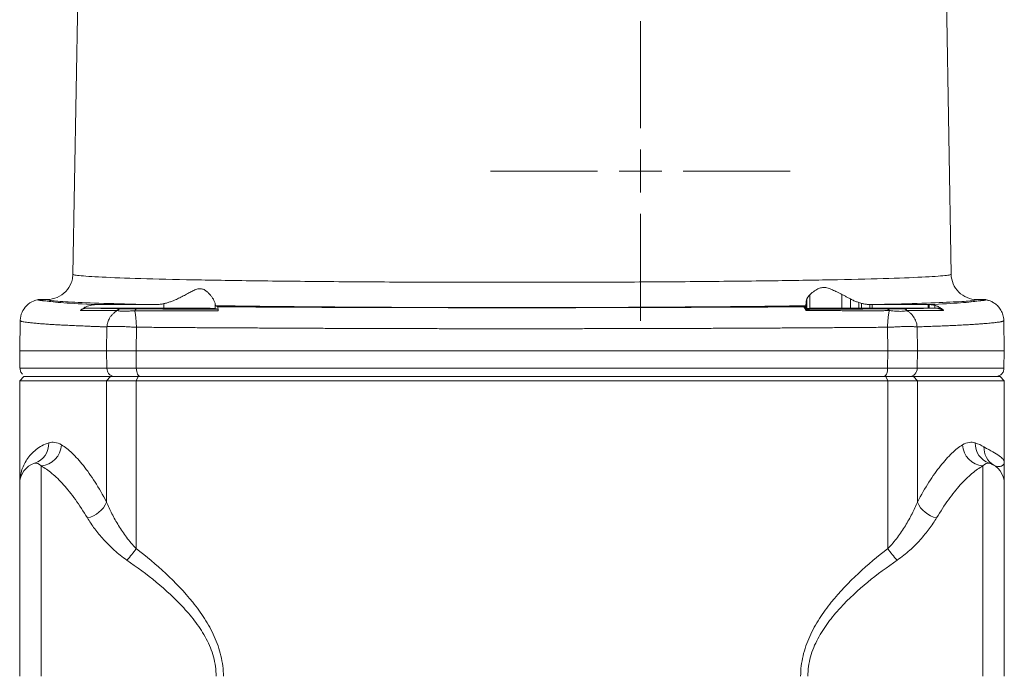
# Model space of a CAD drawing. Header units: millimetres. Extents: x 99 to 905, y -37 to 828.
# Tile 5 of 29: x 208 to 323, y 131 to 207. Entities that reach past the tile are written whole.
import ezdxf

# ---------------------------------------------------------------- set-up
doc = ezdxf.new("R2010")
doc.units = ezdxf.units.MM

# ---------------------------------------------------------------- blocks, each defined once
blk = doc.blocks.new('SW_CENTERMARKSYMBOL_31')
at = {"color": 0, "linetype": 'Continuous', "lineweight": 0}
for p, q in [((0, 5), (0, 17.5)), ((0, 0), (0, 2.5)), ((-5, 0), (-17.5, 0)), ((0, 0), (-2.5, 0)), ((0, 0), (0, -2.5)), ((0, 0), (2.5, 0)), ((5, 0), (17.5, 0)), ((0, -5), (0, -17.5))]:
    blk.add_line(p, q, dxfattribs=at)

msp = doc.modelspace()

# ---------------------------------------------------------------- linework, layer by layer
at = {"color": 7, "linetype": 'Continuous', "lineweight": 15}
for p, q in [((316.32, 177.51), (315, 253.38)), ((214.6, 226.88), (213.74, 177.51)), ((299.8, 175.11), (299.8, 173.53)), ((303.57, 175.14), (303.57, 173.56)), ((210.74, 174.56), (209.7, 174.56)), ((216.43, 173.96), (223.27, 173.96)), ((224.37, 174.08), (224.37, 173.56)), ((230.37, 173.51), (230.37, 174.03)), ((230.41, 173.83), (230.66, 173.71)), ((299.07, 173.71), (299.08, 173.71)), ((299.08, 173.71), (299.27, 173.83)), ((299.27, 173.83), (299.27, 173.49)), ((299.31, 173.84), (299.31, 173.5)), ((299.37, 173.51), (299.37, 174.18)), ((299.38, 174.25), (299.38, 173.51)), ((299.45, 174.57), (299.45, 173.52)), ((304.56, 174.62), (304.56, 173.56)), ((305.54, 174.2), (305.54, 173.56)), ((305.86, 174.11), (305.86, 173.56)), ((306.84, 173.97), (306.84, 173.56)), ((307.11, 173.97), (307.11, 173.56)), ((307.11, 173.97), (313.62, 173.97)), ((313.62, 173.97), (313.62, 173.56)), ((313.62, 173.97), (313.77, 173.97)), ((313.77, 173.96), (313.77, 173.56)), ((314.43, 173.87), (314.43, 173.56)), ((320.36, 174.56), (319.32, 174.56)), ((215.35, 173.56), (224.37, 173.56)), ((230.37, 173.51), (230.69, 173.43)), ((299.31, 173.5), (299.27, 173.49)), ((299.31, 173.4), (299.29, 173.43)), ((299.36, 173.27), (299.42, 173.41)), ((305.86, 173.56), (305.54, 173.56)), ((307.11, 173.56), (306.84, 173.56)), ((313.62, 173.56), (307.11, 173.56)), ((313.77, 173.56), (313.62, 173.56)), ((315.11, 173.56), (315.13, 173.55)), ((207.59, 172.12), (207.53, 168.56)), ((207.59, 172.11), (207.59, 172.13)), ((217.68, 168.56), (217.72, 171.36)), ((312.34, 171.36), (312.38, 168.56)), ((322.53, 168.56), (322.47, 172.13)), ((221.13, 168.56), (221.16, 171.33)), ((308.89, 171.32), (308.93, 168.56)), ((207.53, 168.56), (207.56, 166.53)), ((207.53, 168.56), (217.68, 168.56)), ((217.71, 166.54), (217.68, 168.56)), ((221.15, 166.54), (221.13, 168.56)), ((221.13, 168.56), (308.93, 168.56)), ((308.93, 168.56), (308.9, 166.54)), ((312.38, 168.56), (312.35, 166.54)), ((312.38, 168.56), (322.53, 168.56)), ((322.49, 166.53), (322.53, 168.56)), ((208.03, 165.56), (207.53, 165.06)), ((207.53, 165.06), (207.53, 153.06)), ((217.68, 165.06), (207.53, 165.06)), ((208.03, 165.56), (218.13, 165.56)), ((218.13, 165.56), (217.68, 165.06)), ((221.13, 165.06), (217.68, 165.06)), ((217.68, 165.06), (217.68, 150.91)), ((218.13, 165.56), (221.35, 165.56)), ((221.35, 165.56), (221.13, 165.06)), ((221.13, 165.06), (221.13, 145.49)), ((308.93, 165.06), (221.13, 165.06)), ((221.35, 165.56), (308.71, 165.56)), ((308.93, 165.06), (308.71, 165.56)), ((308.71, 165.56), (311.93, 165.56)), ((308.93, 165.06), (308.93, 145.49)), ((312.38, 165.06), (308.93, 165.06)), ((312.38, 165.06), (311.93, 165.56)), ((311.93, 165.56), (322.03, 165.56)), ((312.38, 165.06), (312.38, 150.91)), ((322.53, 165.06), (312.38, 165.06)), ((322.53, 165.06), (322.03, 165.56)), ((322.53, 155.56), (322.53, 165.06)), ((321.31, 155.21), (321, 155.34)), ((210.03, 155.12), (210.03, 130.56)), ((320.03, 130.56), (320.03, 155.12)), ((207.53, 130.56), (207.53, 153.06)), ((322.53, 153.06), (322.53, 130.56))]:
    msp.add_line(p, q, dxfattribs=at)
for centre, radius, start, end in [((208.51, 157.74), 2.42, 288.3359, 2.0128), ((209.82, 157.71), 2.59, 274.7064, 357.1469), ((320.24, 157.71), 2.59, 182.8531, 265.2936), ((321.55, 157.74), 2.42, 177.9872, 251.6641), ((322.56, 157.27), 2.41, 177.9346, 238.8067), ((210.03, 153.06), 2.5, 107.6397, 180), ((320.03, 153.06), 2.5, 360, 72.3603), ((214.75, 152.18), 3.2, 282.4275, 336.5164), ((315.31, 152.18), 3.2, 203.4836, 257.5725), ((215.5, 148.92), 6.59, 313.432, 328.6487), ((314.56, 148.92), 6.59, 211.3513, 226.568)]:
    msp.add_arc(centre, radius, start, end, dxfattribs=at)
for points, knots in [([(213.73, 177.51), (213.73, 177.38), (213.71, 177.04), (213.52, 176.32), (212.97, 175.44), (211.95, 174.73), (211.14, 174.56), (210.74, 174.56)], [0, 0, 0, 0, 0.0820926, 0.2075427, 0.4571995, 0.7068833, 0.9565566, 0.9565566, 0.9565566, 0.9565566]), ([(316.32, 177.51), (316.32, 177.51), (316.32, 177.5), (316.3, 177.48), (316.25, 177.46), (316.04, 177.4), (315.18, 177.3), (312.73, 177.15), (307.96, 176.98), (301.54, 176.84), (293.72, 176.72), (284.79, 176.63), (275.1, 176.58), (265.03, 176.56), (254.95, 176.58), (245.27, 176.63), (236.34, 176.72), (228.52, 176.84), (222.1, 176.98), (217.33, 177.15), (214.88, 177.3), (214.02, 177.4), (213.81, 177.46), (213.75, 177.48), (213.74, 177.5), (213.73, 177.51), (213.73, 177.51)], [0, 0, 0, 0, 0.003913, 0.007826, 0.015653, 0.031304, 0.062598, 0.125086, 0.187573, 0.250059, 0.312545, 0.37503, 0.437516, 0.5, 0.562485, 0.62497, 0.687455, 0.749941, 0.812427, 0.874914, 0.937402, 0.968696, 0.984347, 0.992174, 0.996087, 1, 1, 1, 1]), ([(316.32, 177.51), (316.33, 177.12), (316.49, 176.35), (317.16, 175.37), (318.15, 174.72), (318.93, 174.56), (319.32, 174.56)], [0, 0, 0, 0, 0.249995, 0.5, 0.750005, 1, 1, 1, 1]), ([(299.8, 175.11), (299.85, 175.15), (299.94, 175.24), (300.09, 175.36), (300.23, 175.47), (300.37, 175.57), (300.54, 175.68), (300.73, 175.79), (301.02, 175.91), (301.42, 176), (301.85, 175.92), (302.2, 175.8), (302.54, 175.65), (302.99, 175.43), (303.37, 175.24), (303.57, 175.14)], [0, 0, 0, 0, 0.055786, 0.108585, 0.158445, 0.205416, 0.249557, 0.315659, 0.375758, 0.500068, 0.624315, 0.684183, 0.750479, 0.867117, 1, 1, 1, 1]), ([(224.37, 174.08), (224.43, 174.09), (224.56, 174.12), (224.76, 174.18), (224.95, 174.24), (225.15, 174.3), (225.35, 174.38), (225.67, 174.5), (226.1, 174.7), (226.64, 174.98), (227.14, 175.25), (227.63, 175.52), (228.09, 175.74), (228.56, 175.85), (228.98, 175.78), (229.32, 175.56), (229.62, 175.3), (229.86, 175.01), (230.07, 174.72), (230.21, 174.48), (230.29, 174.29), (230.35, 174.14), (230.36, 174.07), (230.37, 174.03)], [0, 0, 0, 0, 0.0199, 0.040164, 0.060803, 0.081827, 0.103246, 0.125067, 0.187441, 0.250775, 0.316434, 0.375346, 0.438309, 0.50044, 0.562665, 0.624886, 0.683457, 0.749454, 0.812544, 0.875113, 0.918083, 0.959688, 1, 1, 1, 1]), ([(299.45, 174.57), (299.46, 174.6), (299.48, 174.65), (299.51, 174.73), (299.56, 174.81), (299.61, 174.89), (299.67, 174.97), (299.73, 175.04), (299.78, 175.09), (299.8, 175.11)], [0, 0, 0, 0, 0.142216, 0.284173, 0.426157, 0.568453, 0.711341, 0.8551, 1, 1, 1, 1]), ([(303.57, 175.14), (303.62, 175.12), (303.73, 175.06), (303.89, 174.98), (304.06, 174.89), (304.22, 174.8), (304.39, 174.71), (304.51, 174.65), (304.56, 174.62)], [0, 0, 0, 0, 0.169564, 0.337407, 0.503944, 0.669599, 0.834806, 1, 1, 1, 1]), ([(207.59, 172.13), (207.6, 172.45), (207.74, 173.09), (208.3, 173.9), (209.01, 174.36), (209.51, 174.5), (209.7, 174.53)], [0.1025444, 0.1025444, 0.1025444, 0.1025444, 0.3525399, 0.6025452, 0.8525497, 1, 1, 1, 1]), ([(209.7, 174.56), (209.7, 174.56), (209.7, 174.55), (209.72, 174.54), (209.74, 174.52), (209.78, 174.51), (209.83, 174.5), (209.88, 174.48), (209.95, 174.47), (210.03, 174.46), (210.12, 174.44), (210.22, 174.43), (210.33, 174.42), (210.45, 174.4), (210.54, 174.4), (210.58, 174.39)], [0, 0, 0, 0, 0.077084, 0.154088, 0.231026, 0.307912, 0.384762, 0.46159, 0.53841, 0.615238, 0.692088, 0.768974, 0.845912, 0.922916, 1, 1, 1, 1]), ([(210.58, 174.39), (210.54, 174.4), (210.45, 174.4), (210.33, 174.42), (210.22, 174.43), (210.12, 174.44), (210.03, 174.46), (209.95, 174.47), (209.88, 174.48), (209.83, 174.5), (209.78, 174.51), (209.74, 174.52), (209.72, 174.54), (209.7, 174.55), (209.7, 174.56), (209.7, 174.56)], [0, 0, 0, 0, 0.077084, 0.154088, 0.231026, 0.307912, 0.384762, 0.46159, 0.53841, 0.615238, 0.692088, 0.768974, 0.845912, 0.922916, 1, 1, 1, 1]), ([(210.58, 174.39), (210.54, 174.39), (210.46, 174.4), (210.35, 174.41), (210.24, 174.42), (210.15, 174.43), (210.06, 174.44), (209.98, 174.45), (209.9, 174.46), (209.82, 174.48), (209.75, 174.49), (209.7, 174.51), (209.7, 174.53), (209.7, 174.53)], [0, 0, 0, 0, 0.07131, 0.142649, 0.214011, 0.285397, 0.356836, 0.428361, 0.500003, 0.625703, 0.750127, 0.877701, 1, 1, 1, 1]), ([(216.43, 173.96), (214.92, 174.03), (213.67, 174.1), (212.21, 174.21), (211.78, 174.24), (211.08, 174.32), (210.8, 174.35), (210.58, 174.39)], [0, 0, 0, 0, 0.5, 0.5, 0.75, 0.75, 1, 1, 1, 1]), ([(210.74, 174.56), (210.74, 174.56), (210.74, 174.56), (210.74, 174.55), (210.74, 174.55), (210.76, 174.54), (210.77, 174.53), (210.82, 174.51), (210.87, 174.5), (211.07, 174.45), (211.28, 174.43), (212.08, 174.35), (212.89, 174.29), (215.03, 174.19), (216.35, 174.14), (219.47, 174.05), (221.26, 174), (223.27, 173.96)], [0, 0, 0, 0, 0.015625, 0.015625, 0.03125, 0.03125, 0.0625, 0.0625, 0.125, 0.125, 0.25, 0.25, 0.5, 0.5, 0.75, 0.75, 1, 1, 1, 1]), ([(214.62, 173.29), (214.66, 173.32), (214.74, 173.39), (214.87, 173.48), (215.01, 173.57), (215.15, 173.65), (215.31, 173.72), (215.5, 173.8), (215.75, 173.88), (216.08, 173.95), (216.31, 173.95), (216.43, 173.96)], [0, 0, 0, 0, 0.077827, 0.157871, 0.24014, 0.324628, 0.411318, 0.500185, 0.646737, 0.813222, 1, 1, 1, 1]), ([(224.37, 174.08), (224.3, 174.06), (224.15, 174.03), (223.93, 174), (223.71, 173.98), (223.49, 173.96), (223.34, 173.96), (223.27, 173.96)], [0, 0, 0, 0, 0.200902, 0.400971, 0.600587, 0.800135, 1, 1, 1, 1]), ([(230.41, 173.83), (230.41, 173.84), (230.4, 173.84), (230.4, 173.86), (230.39, 173.89), (230.38, 173.92), (230.37, 173.97), (230.37, 174.01), (230.37, 174.03)], [0, 0, 0, 0, 0.167591, 0.334416, 0.50077, 0.666953, 0.833263, 1, 1, 1, 1]), ([(230.41, 173.83), (232.81, 173.8), (235.37, 173.77), (240.77, 173.71), (243.6, 173.69), (249.44, 173.65), (252.45, 173.64), (258.57, 173.62), (261.68, 173.62), (267.9, 173.62), (271.01, 173.62), (277.13, 173.64), (280.15, 173.65), (286.02, 173.69), (288.86, 173.71), (294.28, 173.76), (296.86, 173.79), (299.27, 173.83)], [0, 0, 0, 0, 0.125, 0.125, 0.25, 0.25, 0.375, 0.375, 0.5, 0.5, 0.625, 0.625, 0.75, 0.75, 0.875, 0.875, 1, 1, 1, 1]), ([(230.66, 173.71), (230.66, 173.71), (230.66, 173.7), (230.67, 173.67), (230.68, 173.64), (230.68, 173.58), (230.69, 173.49), (230.7, 173.38), (230.71, 173.28), (230.71, 173.24)], [0, 0, 0, 0, 0.141173, 0.271319, 0.390906, 0.500032, 0.677488, 0.844191, 1, 1, 1, 1]), ([(230.66, 173.71), (230.97, 173.71), (231.59, 173.71), (232.53, 173.7), (233.47, 173.69), (234.42, 173.69), (235.36, 173.68), (236.31, 173.68), (237.27, 173.67), (238.23, 173.67), (239.19, 173.66), (240.15, 173.66), (241.12, 173.66), (242.09, 173.65), (243.79, 173.64), (246.23, 173.63), (248.89, 173.63), (251.02, 173.62), (252.63, 173.62), (254.24, 173.61), (255.31, 173.61), (255.85, 173.61)], [0, 0, 0, 0, 0.038471, 0.076925, 0.115367, 0.153801, 0.192231, 0.230661, 0.269095, 0.307537, 0.34599, 0.38446, 0.42295, 0.461464, 0.500006, 0.624962, 0.750039, 0.812522, 0.874999, 0.937485, 1, 1, 1, 1]), ([(274.2, 173.61), (274.51, 173.61), (275.11, 173.61), (276.02, 173.61), (276.93, 173.62), (277.83, 173.62), (278.74, 173.62), (279.64, 173.62), (281.01, 173.63), (282.83, 173.63), (284.92, 173.64), (287.29, 173.65), (289.93, 173.66), (292.5, 173.67), (294.54, 173.68), (296.06, 173.69), (297.57, 173.7), (298.57, 173.71), (299.07, 173.71)], [0, 0, 0, 0, 0.035684, 0.07136, 0.107032, 0.142702, 0.178373, 0.21405, 0.249734, 0.340504, 0.431259, 0.500003, 0.62494, 0.749972, 0.812434, 0.874915, 0.937431, 1, 1, 1, 1]), ([(299.14, 173.65), (299.13, 173.66), (299.12, 173.68), (299.1, 173.69), (299.09, 173.7), (299.09, 173.7), (299.08, 173.7), (299.07, 173.71), (299.07, 173.71), (299.07, 173.71), (299.07, 173.71)], [0, 0, 0, 0, 0.265668, 0.499821, 0.599484, 0.69939, 0.775062, 0.850165, 0.924768, 1, 1, 1, 1]), ([(299.29, 173.43), (299.28, 173.44), (299.26, 173.48), (299.23, 173.54), (299.2, 173.58), (299.17, 173.62), (299.15, 173.64), (299.14, 173.65)], [0, 0, 0, 0, 0.198362, 0.397553, 0.597569, 0.798381, 1, 1, 1, 1]), ([(299.31, 173.84), (299.32, 173.84), (299.33, 173.85), (299.34, 173.88), (299.36, 173.91), (299.36, 173.95), (299.37, 174), (299.37, 174.03), (299.37, 174.05)], [0, 0, 0, 0, 0.175463, 0.347299, 0.515587, 0.680409, 0.84185, 1, 1, 1, 1]), ([(299.37, 174.05), (299.37, 174.07), (299.37, 174.11), (299.37, 174.17), (299.38, 174.22), (299.38, 174.25)], [0, 0, 0, 0, 0.3244036, 0.6577247, 1, 1, 1, 1]), ([(299.38, 174.25), (299.38, 174.27), (299.39, 174.32), (299.41, 174.39), (299.43, 174.48), (299.45, 174.54), (299.45, 174.57)], [0, 0, 0, 0, 0.2369635, 0.4826179, 0.7369637, 1, 1, 1, 1]), ([(304.56, 174.62), (304.63, 174.58), (304.76, 174.52), (304.96, 174.42), (305.16, 174.34), (305.35, 174.27), (305.48, 174.23), (305.54, 174.2)], [0, 0, 0, 0, 0.214433, 0.421651, 0.62165, 0.814431, 1, 1, 1, 1]), ([(305.86, 174.11), (305.92, 174.1), (306.04, 174.07), (306.23, 174.03), (306.43, 174), (306.63, 173.98), (306.77, 173.97), (306.84, 173.97)], [0, 0, 0, 0, 0.191201, 0.38669, 0.586581, 0.790982, 1, 1, 1, 1]), ([(307.11, 173.97), (309.07, 174.01), (310.82, 174.05), (313.86, 174.15), (315.15, 174.2), (317.22, 174.3), (318.01, 174.35), (318.79, 174.43), (318.99, 174.46), (319.19, 174.5), (319.24, 174.51), (319.29, 174.53), (319.3, 174.54), (319.31, 174.55), (319.31, 174.55), (319.32, 174.56), (319.32, 174.56), (319.32, 174.56)], [0, 0, 0, 0, 0.25, 0.25, 0.5, 0.5, 0.75, 0.75, 0.875, 0.875, 0.9375, 0.9375, 0.96875, 0.96875, 0.984375, 0.984375, 1, 1, 1, 1]), ([(319.47, 174.39), (319.05, 174.32), (318.36, 174.24), (316.46, 174.1), (315.24, 174.03), (313.77, 173.96)], [0, 0, 0, 0, 0.5, 0.5, 1, 1, 1, 1]), ([(313.77, 173.96), (313.79, 173.96), (313.82, 173.96), (313.88, 173.96), (313.96, 173.96), (314.04, 173.95), (314.14, 173.94), (314.27, 173.92), (314.38, 173.89), (314.43, 173.88)], [0, 0, 0, 0, 0.0648832, 0.1425278, 0.2860147, 0.3930381, 0.4998883, 0.7387536, 1, 1, 1, 1]), ([(314.43, 173.88), (314.48, 173.86), (314.58, 173.83), (314.72, 173.77), (314.85, 173.71), (314.98, 173.64), (315.06, 173.59), (315.11, 173.56)], [0, 0, 0, 0, 0.205126, 0.407772, 0.607845, 0.805275, 1, 1, 1, 1]), ([(320.36, 174.56), (320.36, 174.56), (320.36, 174.55), (320.34, 174.54), (320.31, 174.52), (320.28, 174.51), (320.23, 174.5), (320.17, 174.48), (320.1, 174.47), (320.03, 174.46), (319.94, 174.44), (319.84, 174.43), (319.73, 174.42), (319.61, 174.4), (319.52, 174.4), (319.47, 174.39)], [0, 0, 0, 0, 0.077084, 0.154088, 0.231026, 0.307912, 0.384762, 0.46159, 0.53841, 0.615238, 0.692088, 0.768974, 0.845912, 0.922916, 1, 1, 1, 1]), ([(320.36, 174.53), (320.36, 174.53), (320.36, 174.52), (320.34, 174.51), (320.3, 174.49), (320.24, 174.48), (320.14, 174.46), (320.02, 174.44), (319.86, 174.43), (319.69, 174.41), (319.54, 174.4), (319.47, 174.39)], [0, 0, 0, 0, 0.081589, 0.163338, 0.249877, 0.374299, 0.500002, 0.625347, 0.750373, 0.875242, 1, 1, 1, 1]), ([(320.36, 174.53), (320.41, 174.52), (320.52, 174.5), (320.69, 174.46), (320.87, 174.4), (321.06, 174.31), (321.25, 174.21), (321.44, 174.09), (321.63, 173.93), (321.82, 173.75), (321.99, 173.54), (322.14, 173.31), (322.27, 173.04), (322.38, 172.75), (322.45, 172.44), (322.46, 172.22), (322.47, 172.11)], [0, 0, 0, 0, 0.04654, 0.096928, 0.151204, 0.209392, 0.271488, 0.337466, 0.407288, 0.480924, 0.558361, 0.639547, 0.724373, 0.812723, 0.904588, 1, 1, 1, 1]), ([(215.35, 173.56), (215.32, 173.56), (215.26, 173.56), (215.17, 173.54), (215.1, 173.53), (215.04, 173.51), (215, 173.5), (214.93, 173.48), (214.84, 173.44), (214.72, 173.37), (214.65, 173.32), (214.62, 173.29)], [0, 0, 0, 0, 0.123933, 0.232342, 0.324541, 0.400089, 0.458746, 0.500411, 0.672554, 0.839374, 1, 1, 1, 1]), ([(218.91, 173.28), (218.84, 173.28), (218.68, 173.27), (218.44, 173.27), (218.2, 173.27), (217.88, 173.27), (217.43, 173.27), (216.91, 173.27), (216.4, 173.28), (216.06, 173.28), (215.74, 173.28), (215.45, 173.28), (215.11, 173.29), (214.83, 173.29), (214.67, 173.29), (214.62, 173.29)], [0, 0, 0, 0, 0.044068, 0.094515, 0.151347, 0.195276, 0.304688, 0.451107, 0.549555, 0.659482, 0.699269, 0.784832, 0.871767, 0.963467, 1, 1, 1, 1]), ([(219.46, 173.48), (219.36, 173.48), (219.16, 173.48), (218.85, 173.49), (218.52, 173.5), (218.09, 173.5), (217.57, 173.51), (216.89, 173.53), (216.24, 173.54), (215.71, 173.55), (215.44, 173.56), (215.35, 173.56)], [0, 0, 0, 0, 0.061527, 0.129652, 0.204377, 0.285701, 0.428582, 0.571451, 0.785737, 0.923365, 1, 1, 1, 1]), ([(217.72, 171.39), (217.72, 171.46), (217.74, 171.58), (217.78, 171.8), (217.85, 172.03), (217.96, 172.28), (218.12, 172.54), (218.33, 172.8), (218.59, 173.06), (218.8, 173.2), (218.91, 173.28)], [0, 0, 0, 0, 0.083239, 0.163954, 0.27746, 0.395715, 0.520527, 0.673394, 0.827088, 1, 1, 1, 1]), ([(220.96, 173.25), (220.9, 173.25), (220.76, 173.24), (220.56, 173.23), (220.37, 173.21), (220.18, 173.2), (220.02, 173.19), (219.85, 173.18), (219.67, 173.18), (219.48, 173.18), (219.3, 173.2), (219.14, 173.22), (219.01, 173.25), (218.95, 173.27), (218.91, 173.27)], [0, 0, 0, 0, 0.066971, 0.1456779, 0.2259117, 0.2899551, 0.359185, 0.4261941, 0.5021131, 0.608245, 0.7127146, 0.8053198, 0.9032331, 1, 1, 1, 1]), ([(219.46, 173.48), (219.48, 173.48), (219.53, 173.48), (219.62, 173.48), (219.72, 173.48), (219.82, 173.47), (219.94, 173.47), (220.06, 173.47), (220.23, 173.47), (220.43, 173.47), (220.68, 173.47), (220.94, 173.47), (221.13, 173.46), (221.23, 173.46)], [0, 0, 0, 0, 0.066941, 0.135105, 0.204699, 0.275917, 0.348941, 0.423938, 0.501064, 0.62943, 0.750513, 0.868497, 1, 1, 1, 1]), ([(221.16, 171.33), (221.16, 171.37), (221.16, 171.48), (221.15, 171.64), (221.14, 171.81), (221.13, 172.02), (221.11, 172.27), (221.08, 172.53), (221.05, 172.76), (221.03, 172.93), (221, 173.1), (220.97, 173.19), (220.96, 173.25)], [0, 0, 0, 0, 0.054261, 0.137146, 0.209368, 0.273444, 0.421545, 0.550688, 0.6711, 0.802123, 0.860081, 1, 1, 1, 1]), ([(230.71, 173.24), (230.39, 173.24), (229.76, 173.24), (228.82, 173.24), (227.9, 173.24), (226.98, 173.24), (226.09, 173.24), (225.2, 173.25), (224.33, 173.25), (223.47, 173.25), (222.62, 173.25), (221.78, 173.25), (221.23, 173.25), (220.96, 173.25)], [0, 0, 0, 0, 0.09571, 0.190465, 0.284261, 0.377099, 0.468976, 0.559892, 0.649844, 0.738832, 0.826854, 0.913911, 1, 1, 1, 1]), ([(221.23, 173.46), (221.54, 173.46), (222.15, 173.46), (223.08, 173.46), (224.02, 173.45), (224.96, 173.45), (225.9, 173.45), (226.85, 173.44), (227.8, 173.44), (228.76, 173.44), (229.72, 173.43), (230.37, 173.43), (230.69, 173.43)], [0, 0, 0, 0, 0.100017, 0.200001, 0.299964, 0.399916, 0.499867, 0.599829, 0.699813, 0.799828, 0.899887, 1, 1, 1, 1]), ([(224.37, 173.56), (224.45, 173.56), (224.61, 173.56), (224.86, 173.56), (225.1, 173.56), (225.35, 173.56), (225.59, 173.56), (225.84, 173.56), (226.08, 173.56), (226.32, 173.56), (226.56, 173.56), (226.8, 173.56), (227.03, 173.55), (227.26, 173.55), (227.49, 173.55), (227.71, 173.55), (227.93, 173.55), (228.14, 173.55), (228.34, 173.55), (228.54, 173.54), (228.74, 173.54), (228.94, 173.54), (229.14, 173.54), (229.34, 173.54), (229.53, 173.53), (229.71, 173.53), (229.88, 173.53), (230.03, 173.52), (230.16, 173.52), (230.26, 173.52), (230.34, 173.51), (230.36, 173.51), (230.37, 173.51)], [0, 0, 0, 0, 0.026416, 0.052992, 0.079728, 0.106625, 0.133682, 0.1609, 0.188278, 0.215817, 0.243516, 0.271375, 0.299395, 0.327575, 0.355916, 0.384417, 0.413079, 0.441901, 0.470883, 0.500026, 0.530611, 0.563211, 0.597826, 0.634455, 0.673098, 0.713756, 0.756428, 0.801114, 0.847815, 0.896529, 0.947258, 1, 1, 1, 1]), ([(230.69, 173.43), (230.69, 173.43), (230.69, 173.42), (230.69, 173.41), (230.7, 173.38), (230.7, 173.32), (230.71, 173.27), (230.71, 173.24)], [0, 0, 0, 0, 0.164891, 0.331173, 0.500341, 0.752265, 1, 1, 1, 1]), ([(255.85, 173.61), (256.11, 173.61), (256.62, 173.61), (257.38, 173.61), (258.15, 173.6), (258.91, 173.6), (259.68, 173.6), (260.44, 173.6), (261.2, 173.6), (261.97, 173.6), (262.73, 173.6), (263.5, 173.6), (264.26, 173.6), (265.03, 173.6), (265.79, 173.6), (266.56, 173.6), (267.32, 173.6), (268.09, 173.6), (268.85, 173.6), (269.62, 173.6), (270.38, 173.6), (271.15, 173.6), (271.91, 173.6), (272.68, 173.61), (273.44, 173.61), (273.95, 173.61), (274.2, 173.61)], [0, 0, 0, 0, 0.042008, 0.083927, 0.125766, 0.167532, 0.209233, 0.250877, 0.292472, 0.334026, 0.375548, 0.417046, 0.458527, 0.5, 0.541473, 0.582954, 0.624452, 0.665974, 0.707528, 0.749123, 0.790767, 0.832468, 0.874234, 0.916073, 0.957992, 1, 1, 1, 1]), ([(299.43, 173.43), (299.41, 173.43), (299.39, 173.43), (299.36, 173.43), (299.35, 173.43), (299.34, 173.43), (299.33, 173.43), (299.32, 173.43), (299.31, 173.43), (299.3, 173.43)], [0.0000012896, 0.0000012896, 0.0000012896, 0.0000012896, 0.0000799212, 0.0000799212, 0.0000799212, 0.0001198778, 0.0001198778, 0.0001198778, 0.0001600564, 0.0001600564, 0.0001600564, 0.0001600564]), ([(299.31, 173.5), (299.32, 173.5), (299.34, 173.5), (299.36, 173.5), (299.36, 173.5), (299.37, 173.51), (299.37, 173.51)], [0, 0, 0, 0, 0.266009, 0.505117, 0.73972, 1, 1, 1, 1]), ([(309.1, 173.27), (308.97, 173.26), (308.68, 173.26), (308.23, 173.25), (307.75, 173.25), (307.13, 173.25), (306.25, 173.25), (305.26, 173.25), (304.33, 173.25), (303.25, 173.26), (301.98, 173.26), (300.56, 173.27), (299.73, 173.27), (299.36, 173.27)], [0, 0, 0, 0, 0.043169, 0.090788, 0.142862, 0.192853, 0.285752, 0.417421, 0.500003, 0.570151, 0.749979, 0.88783, 1, 1, 1, 1]), ([(299.37, 173.51), (299.37, 173.51), (299.37, 173.51), (299.38, 173.51), (299.38, 173.51)], [0, 0, 0, 0, 0.504434, 1, 1, 1, 1]), ([(299.38, 173.51), (299.39, 173.51), (299.41, 173.52), (299.44, 173.52), (299.45, 173.52)], [0, 0, 0, 0, 0.506553, 1, 1, 1, 1]), ([(299.43, 173.43), (299.46, 173.43), (299.5, 173.43), (299.53, 173.43), (299.61, 173.43), (299.68, 173.43), (299.76, 173.43), (299.84, 173.43), (299.91, 173.43), (299.99, 173.43), (299.99, 173.43), (299.99, 173.43), (299.99, 173.43)], [0.0000021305, 0.0000021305, 0.0000021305, 0.0000021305, 0.0001387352, 0.0001387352, 0.0001387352, 0.0004319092, 0.0004319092, 0.0004319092, 0.0007250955, 0.0007250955, 0.0007250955, 0.0007343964, 0.0007343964, 0.0007343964, 0.0007343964]), ([(299.45, 173.52), (299.46, 173.52), (299.48, 173.52), (299.52, 173.52), (299.58, 173.52), (299.68, 173.52), (299.76, 173.53), (299.8, 173.53)], [0, 0, 0, 0, 0.136398, 0.246749, 0.494562, 0.745234, 1, 1, 1, 1]), ([(299.99, 173.43), (299.96, 173.43), (299.89, 173.43), (299.78, 173.41), (299.67, 173.38), (299.6, 173.35), (299.57, 173.35)], [0, 0, 0, 0, 0.224487, 0.499991, 0.848466, 1, 1, 1, 1]), ([(299.8, 173.53), (299.86, 173.53), (299.97, 173.53), (300.14, 173.53), (300.32, 173.53), (300.72, 173.54), (301.4, 173.55), (302.27, 173.55), (302.9, 173.56), (303.27, 173.56), (303.46, 173.56), (303.57, 173.56)], [0, 0, 0, 0, 0.066452, 0.120619, 0.18191, 0.242987, 0.49983, 0.756518, 0.879043, 0.929477, 1, 1, 1, 1]), ([(299.99, 173.43), (300.29, 173.43), (300.9, 173.43), (301.8, 173.44), (302.69, 173.44), (303.58, 173.44), (304.47, 173.45), (305.36, 173.45), (306.24, 173.45), (307.11, 173.46), (307.99, 173.46), (308.56, 173.46), (308.85, 173.46)], [0, 0, 0, 0, 0.100061, 0.200081, 0.300071, 0.40004, 0.499999, 0.599958, 0.699927, 0.799917, 0.899938, 1, 1, 1, 1]), ([(303.57, 173.56), (303.65, 173.56), (303.81, 173.56), (304.05, 173.56), (304.3, 173.56), (304.48, 173.56), (304.56, 173.56)], [0, 0, 0, 0, 0.253887, 0.504273, 0.752432, 1, 1, 1, 1]), ([(304.56, 173.56), (304.65, 173.56), (304.81, 173.56), (305.04, 173.56), (305.29, 173.56), (305.45, 173.56), (305.54, 173.56)], [0, 0, 0, 0, 0.260582, 0.491173, 0.729443, 1, 1, 1, 1]), ([(305.86, 173.56), (306.02, 173.56), (306.35, 173.56), (306.67, 173.56), (306.84, 173.56)], [0, 0, 0, 0, 0.496306, 1, 1, 1, 1]), ([(310.62, 173.48), (310.6, 173.48), (310.55, 173.48), (310.44, 173.48), (310.31, 173.48), (310.12, 173.47), (309.9, 173.47), (309.5, 173.47), (309.13, 173.47), (308.85, 173.46)], [0, 0, 0, 0, 0.058072, 0.124941, 0.249776, 0.350229, 0.499493, 0.629403, 1, 1, 1, 1]), ([(309.1, 173.26), (309.07, 173.13), (309.04, 172.97), (308.99, 172.65), (308.97, 172.49), (308.93, 172.15), (308.92, 171.98), (308.9, 171.65), (308.9, 171.49), (308.89, 171.32)], [0, 0, 0, 0, 0.25, 0.25, 0.5, 0.5, 0.75, 0.75, 1, 1, 1, 1]), ([(311.17, 173.26), (311.16, 173.26), (311.12, 173.26), (311.06, 173.25), (310.96, 173.23), (310.74, 173.19), (310.38, 173.17), (309.94, 173.19), (309.56, 173.22), (309.3, 173.25), (309.17, 173.26), (309.1, 173.26)], [0, 0, 0, 0, 0.034098, 0.07277, 0.145703, 0.289922, 0.501275, 0.712203, 0.856181, 0.928164, 1, 1, 1, 1]), ([(315.43, 173.29), (315.32, 173.29), (315.09, 173.29), (314.73, 173.28), (314.33, 173.28), (313.89, 173.28), (313.43, 173.28), (312.92, 173.27), (312.38, 173.27), (311.8, 173.27), (311.38, 173.26), (311.17, 173.26)], [0, 0, 0, 0, 0.088591, 0.182823, 0.282691, 0.388192, 0.49932, 0.61607, 0.738436, 0.866414, 1, 1, 1, 1]), ([(311.17, 173.26), (311.22, 173.23), (311.31, 173.17), (311.44, 173.07), (311.56, 172.97), (311.67, 172.86), (311.77, 172.76), (311.86, 172.65), (311.97, 172.49), (312.1, 172.28), (312.22, 172), (312.31, 171.7), (312.33, 171.49), (312.34, 171.38)], [0, 0, 0, 0, 0.073167, 0.143905, 0.212251, 0.278243, 0.341914, 0.403298, 0.462429, 0.592445, 0.724967, 0.860465, 1, 1, 1, 1]), ([(313.77, 173.56), (313.79, 173.56), (313.82, 173.56), (313.89, 173.56), (313.96, 173.56), (314.04, 173.56), (314.19, 173.56), (314.32, 173.56), (314.43, 173.56)], [0, 0, 0, 0, 0.07369, 0.144375, 0.288678, 0.39672, 0.504494, 1, 1, 1, 1]), ([(314.99, 173.56), (314.96, 173.56), (314.92, 173.56), (314.88, 173.56), (314.81, 173.56), (314.73, 173.56), (314.66, 173.56), (314.58, 173.55), (314.51, 173.55), (314.43, 173.55), (314.43, 173.55), (314.43, 173.55), (314.42, 173.55)], [0.0000026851, 0.0000026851, 0.0000026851, 0.0000026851, 0.0001609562, 0.0001609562, 0.0001609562, 0.0005030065, 0.0005030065, 0.0005030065, 0.0008450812, 0.0008450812, 0.0008450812, 0.0008538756, 0.0008538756, 0.0008538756, 0.0008538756]), ([(315.1, 173.44), (315.06, 173.45), (314.99, 173.48), (314.88, 173.5), (314.75, 173.53), (314.6, 173.55), (314.48, 173.55), (314.42, 173.55)], [0, 0, 0, 0, 0.166132, 0.332833, 0.499911, 0.748048, 1, 1, 1, 1]), ([(314.43, 173.56), (314.55, 173.56), (314.77, 173.56), (315, 173.56), (315.11, 173.56)], [0, 0, 0, 0, 0.51733, 1, 1, 1, 1]), ([(315.11, 173.56), (315.1, 173.56), (315.09, 173.56), (315.08, 173.56), (315.07, 173.56), (315.06, 173.56), (315.04, 173.56), (315.03, 173.56), (315.01, 173.56), (314.99, 173.56)], [0, 0, 0, 0, 0.0000533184, 0.0000533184, 0.0000533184, 0.0001350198, 0.0001350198, 0.0001350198, 0.0002183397, 0.0002183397, 0.0002183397, 0.0002183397]), ([(315.43, 173.29), (315.41, 173.31), (315.34, 173.34), (315.23, 173.39), (315.14, 173.42), (315.1, 173.44)], [0, 0, 0, 0, 0.276079, 0.609408, 1, 1, 1, 1]), ([(315.13, 173.54), (315.16, 173.52), (315.24, 173.47), (315.34, 173.38), (315.4, 173.32), (315.43, 173.29)], [0, 0, 0, 0, 0.333686, 0.666999, 1, 1, 1, 1]), ([(217.72, 171.36), (217.57, 171.37), (217.27, 171.38), (216.83, 171.39), (216.4, 171.41), (215.97, 171.42), (215.55, 171.44), (215.13, 171.46), (214.72, 171.48), (214.32, 171.49), (213.92, 171.51), (213.53, 171.53), (213.15, 171.55), (212.77, 171.57), (212.41, 171.58), (212.06, 171.6), (211.71, 171.62), (211.38, 171.64), (211.05, 171.66), (210.74, 171.68), (210.44, 171.7), (209.99, 171.73), (209.46, 171.78), (208.9, 171.83), (208.47, 171.88), (208.15, 171.92), (207.91, 171.97), (207.75, 172.01), (207.65, 172.04), (207.6, 172.08), (207.59, 172.1), (207.59, 172.11)], [0, 0, 0, 0, 0.022446, 0.045162, 0.068146, 0.091398, 0.11492, 0.13871, 0.162769, 0.187097, 0.211693, 0.236558, 0.261692, 0.287095, 0.312766, 0.338706, 0.364915, 0.391392, 0.418139, 0.445153, 0.472437, 0.499989, 0.572891, 0.641457, 0.705686, 0.765579, 0.821136, 0.872356, 0.91924, 0.961788, 1, 1, 1, 1]), ([(221.16, 171.33), (221.1, 171.33), (220.95, 171.33), (220.71, 171.34), (220.42, 171.36), (220.02, 171.38), (219.59, 171.4), (219.16, 171.42), (218.75, 171.42), (218.39, 171.41), (218.08, 171.4), (217.87, 171.39), (217.76, 171.39), (217.72, 171.39)], [0, 0, 0, 0, 0.044615, 0.10108, 0.169397, 0.249565, 0.394145, 0.500022, 0.606338, 0.750467, 0.855632, 0.93881, 1, 1, 1, 1]), ([(312.34, 171.38), (312.31, 171.38), (312.23, 171.38), (312.09, 171.38), (311.91, 171.39), (311.64, 171.4), (311.3, 171.41), (310.9, 171.41), (310.47, 171.39), (310.01, 171.37), (309.56, 171.34), (309.2, 171.33), (308.99, 171.32), (308.89, 171.32)], [0, 0, 0, 0, 0.045252, 0.101924, 0.17002, 0.24954, 0.394849, 0.499992, 0.604686, 0.750456, 0.853264, 0.936444, 1, 1, 1, 1]), ([(322.47, 172.11), (322.47, 172.1), (322.46, 172.09), (322.45, 172.07), (322.42, 172.05), (322.37, 172.03), (322.3, 172.01), (322.21, 171.98), (322.1, 171.96), (321.96, 171.93), (321.78, 171.91), (321.58, 171.88), (321.33, 171.85), (321.05, 171.82), (320.72, 171.79), (320.34, 171.76), (319.89, 171.72), (319.38, 171.69), (318.81, 171.65), (318.2, 171.61), (317.56, 171.58), (316.88, 171.54), (316.18, 171.51), (315.46, 171.48), (314.71, 171.45), (313.94, 171.42), (313.15, 171.39), (312.61, 171.37), (312.34, 171.36)], [0, 0, 0, 0, 0.022522, 0.046588, 0.072199, 0.099355, 0.128055, 0.1583, 0.190089, 0.223423, 0.258301, 0.294724, 0.332692, 0.372204, 0.413261, 0.455863, 0.500009, 0.549905, 0.598913, 0.647033, 0.694263, 0.740606, 0.78606, 0.830625, 0.874302, 0.91709, 0.958989, 1, 1, 1, 1]), ([(308.89, 171.32), (308.6, 171.32), (308.02, 171.31), (307.14, 171.31), (306.26, 171.3), (305.37, 171.29), (304.48, 171.29), (303.59, 171.28), (302.69, 171.27), (301.79, 171.27), (300.89, 171.26), (299.99, 171.25), (299.08, 171.25), (298.17, 171.24), (297.26, 171.24), (296.35, 171.23), (295.43, 171.23), (294.52, 171.22), (293.6, 171.22), (292.68, 171.21), (291.75, 171.21), (290.83, 171.21), (289.9, 171.2), (288.97, 171.2), (288.04, 171.19), (287.11, 171.19), (286.18, 171.19), (285.25, 171.18), (284.31, 171.18), (283.38, 171.18), (282.44, 171.17), (281.5, 171.17), (280.56, 171.17), (279.62, 171.17), (278.69, 171.16), (277.75, 171.16), (276.81, 171.16), (275.86, 171.16), (274.92, 171.16), (273.98, 171.16), (273.04, 171.15), (272.1, 171.15), (271.16, 171.15), (270.22, 171.15), (269.28, 171.15), (268.34, 171.15), (267.4, 171.15), (266.53, 171.15), (265.74, 171.15), (264.62, 171.15), (263.09, 171.15), (261.15, 171.15), (259.2, 171.15), (257.26, 171.15), (255.32, 171.16), (253.37, 171.16), (251.43, 171.17), (249.49, 171.17), (247.55, 171.18), (245.62, 171.18), (243.69, 171.19), (241.76, 171.2), (239.85, 171.21), (237.93, 171.22), (236.03, 171.23), (234.13, 171.24), (232.25, 171.25), (230.37, 171.26), (228.5, 171.27), (226.65, 171.28), (224.8, 171.3), (222.97, 171.31), (221.77, 171.32), (221.16, 171.33)], [0, 0, 0, 0, 0.010714, 0.02142, 0.032118, 0.042807, 0.053488, 0.064161, 0.074825, 0.085481, 0.096129, 0.106769, 0.1174, 0.128022, 0.138637, 0.149243, 0.15984, 0.17043, 0.181011, 0.191583, 0.202148, 0.212704, 0.223252, 0.233791, 0.244322, 0.254845, 0.265359, 0.275865, 0.286363, 0.296852, 0.307333, 0.317806, 0.32827, 0.338726, 0.349174, 0.359613, 0.370044, 0.380467, 0.390881, 0.401287, 0.411685, 0.422074, 0.432456, 0.442828, 0.453193, 0.463549, 0.473896, 0.484236, 0.492123, 0.500008, 0.52135, 0.542729, 0.564143, 0.585593, 0.60708, 0.628602, 0.650161, 0.671755, 0.693386, 0.715053, 0.736755, 0.758494, 0.780269, 0.80208, 0.823927, 0.84581, 0.867729, 0.889684, 0.911675, 0.933702, 0.955765, 0.977865, 1, 1, 1, 1]), ([(217.68, 168.56), (217.72, 168.56), (217.81, 168.56), (217.94, 168.56), (218.09, 168.56), (218.24, 168.56), (218.4, 168.56), (218.57, 168.56), (218.75, 168.56), (218.93, 168.56), (219.12, 168.56), (219.32, 168.56), (219.52, 168.56), (219.74, 168.56), (219.95, 168.56), (220.18, 168.56), (220.41, 168.56), (220.64, 168.56), (220.88, 168.56), (221.04, 168.56), (221.13, 168.56)], [0, 0, 0, 0, 0.055556, 0.111111, 0.166666, 0.222222, 0.277777, 0.333332, 0.388887, 0.444442, 0.499997, 0.555552, 0.611108, 0.666663, 0.722219, 0.777774, 0.83333, 0.888887, 0.944443, 1, 1, 1, 1]), ([(308.93, 168.56), (309.01, 168.56), (309.18, 168.56), (309.42, 168.56), (309.65, 168.56), (309.88, 168.56), (310.1, 168.56), (310.32, 168.56), (310.53, 168.56), (310.74, 168.56), (310.94, 168.56), (311.13, 168.56), (311.31, 168.56), (311.49, 168.56), (311.66, 168.56), (311.82, 168.56), (311.97, 168.56), (312.11, 168.56), (312.25, 168.56), (312.33, 168.56), (312.38, 168.56)], [0, 0, 0, 0, 0.055556, 0.111111, 0.166666, 0.222222, 0.277777, 0.333332, 0.388887, 0.444442, 0.499997, 0.555552, 0.611108, 0.666663, 0.722219, 0.777774, 0.83333, 0.888887, 0.944443, 1, 1, 1, 1]), ([(207.56, 166.55), (207.58, 166.43), (207.6, 166.23), (207.73, 166), (207.82, 165.9), (207.86, 165.85)], [0, 0, 0, 0, 0.478933, 0.736734, 1, 1, 1, 1]), ([(217.71, 166.54), (217.75, 166.54), (217.83, 166.54), (217.96, 166.54), (218.1, 166.54), (218.25, 166.54), (218.41, 166.54), (218.58, 166.54), (218.75, 166.54), (218.93, 166.54), (219.12, 166.54), (219.32, 166.54), (219.53, 166.54), (219.74, 166.54), (219.96, 166.54), (220.19, 166.54), (220.42, 166.54), (220.66, 166.54), (220.9, 166.54), (221.07, 166.54), (221.15, 166.54)], [0, 0, 0, 0, 0.054477, 0.109081, 0.163812, 0.21867, 0.273654, 0.328765, 0.384003, 0.439368, 0.49486, 0.550479, 0.606225, 0.662097, 0.718097, 0.774223, 0.830477, 0.886858, 0.943365, 1, 1, 1, 1]), ([(218.6, 165.56), (218.5, 165.56), (218.39, 165.58), (218.17, 165.68), (218.06, 165.75), (217.89, 165.94), (217.82, 166.06), (217.73, 166.3), (217.71, 166.43), (217.71, 166.54)], [0, 0, 0, 0, 0.25, 0.25, 0.5, 0.5, 0.75, 0.75, 1, 1, 1, 1]), ([(308.9, 166.54), (306.05, 166.54), (303.05, 166.54), (296.78, 166.54), (293.5, 166.54), (286.69, 166.54), (283.15, 166.54), (275.87, 166.54), (272.12, 166.54), (264.46, 166.54), (260.55, 166.54), (252.65, 166.54), (248.66, 166.54), (240.68, 166.54), (236.69, 166.54), (228.82, 166.54), (224.94, 166.54), (221.15, 166.54)], [0, 0, 0, 0, 0.125, 0.125, 0.25, 0.25, 0.375, 0.375, 0.5, 0.5, 0.625, 0.625, 0.75, 0.75, 0.875, 0.875, 1, 1, 1, 1]), ([(221.59, 165.56), (221.48, 165.56), (221.25, 165.77), (221.16, 166.29), (221.15, 166.54)], [0, 0, 0, 0, 0.5, 1, 1, 1, 1]), ([(308.46, 165.56), (308.52, 165.56), (308.57, 165.58), (308.68, 165.68), (308.73, 165.75), (308.81, 165.94), (308.85, 166.06), (308.89, 166.3), (308.9, 166.42), (308.9, 166.54)], [0, 0, 0, 0, 0.25, 0.25, 0.5, 0.5, 0.75, 0.75, 1, 1, 1, 1]), ([(311.45, 165.56), (311.68, 165.56), (312.15, 165.77), (312.35, 166.29), (312.35, 166.54)], [0, 0, 0, 0, 0.5, 1, 1, 1, 1]), ([(321.49, 165.56), (321.62, 165.57), (321.81, 165.59), (322.04, 165.72), (322.2, 165.84), (322.33, 166), (322.46, 166.23), (322.48, 166.43), (322.49, 166.55)], [0, 0, 0, 0, 0.239904, 0.368857, 0.500449, 0.631976, 0.76074, 1, 1, 1, 1]), ([(218.6, 165.56), (217.45, 165.56), (215.15, 165.56), (212.53, 165.56), (210.53, 165.56), (209.26, 165.56), (208.65, 165.56), (208.65, 165.56), (208.65, 165.56)], [0, 0, 0, 0, 0.195595, 0.389666, 0.582062, 0.769898, 0.954961, 1, 1, 1, 1]), ([(221.59, 165.56), (221.53, 165.56), (221.4, 165.56), (221.21, 165.56), (221.03, 165.56), (220.85, 165.56), (220.58, 165.56), (220.24, 165.56), (219.84, 165.56), (219.48, 165.56), (219.18, 165.56), (218.95, 165.56), (218.77, 165.56), (218.66, 165.56), (218.6, 165.56)], [0, 0, 0, 0, 0.049845, 0.099676, 0.149547, 0.199513, 0.249627, 0.374983, 0.500007, 0.6249, 0.750388, 0.833762, 0.916882, 1, 1, 1, 1]), ([(308.46, 165.56), (308.17, 165.56), (307.59, 165.56), (306.72, 165.56), (305.84, 165.56), (304.95, 165.56), (304.06, 165.56), (303.17, 165.56), (302.28, 165.56), (301.38, 165.56), (300.47, 165.56), (298.28, 165.56), (294.76, 165.56), (289.78, 165.56), (284.64, 165.56), (279.3, 165.56), (273.83, 165.56), (268.19, 165.56), (262.47, 165.56), (256.62, 165.56), (250.75, 165.56), (244.81, 165.56), (238.91, 165.56), (234.44, 165.56), (231.4, 165.56), (229.74, 165.56), (228.08, 165.56), (226.44, 165.56), (224.81, 165.56), (223.19, 165.56), (222.13, 165.56), (221.59, 165.56)], [0, 0, 0, 0, 0.010777, 0.021549, 0.032319, 0.043087, 0.053853, 0.06462, 0.075387, 0.086157, 0.096929, 0.107706, 0.164399, 0.221098, 0.280547, 0.340002, 0.402041, 0.464086, 0.52847, 0.592859, 0.659259, 0.725665, 0.793673, 0.861688, 0.881462, 0.901219, 0.920968, 0.940714, 0.960464, 0.980224, 1, 1, 1, 1]), ([(311.45, 165.56), (311.42, 165.56), (311.36, 165.56), (311.25, 165.56), (311.14, 165.56), (311.03, 165.56), (310.84, 165.56), (310.58, 165.56), (310.21, 165.56), (309.82, 165.56), (309.44, 165.56), (309.09, 165.56), (308.78, 165.56), (308.57, 165.56), (308.46, 165.56)], [0, 0, 0, 0, 0.049845, 0.099676, 0.149547, 0.199513, 0.249627, 0.374983, 0.500007, 0.6249, 0.750388, 0.833762, 0.916882, 1, 1, 1, 1]), ([(321.42, 165.56), (321.44, 165.56), (321.5, 165.56), (320.99, 165.56), (319.97, 165.56), (318.44, 165.56), (316.49, 165.56), (314.2, 165.56), (312.36, 165.56), (311.45, 165.56)], [0, 0, 0, 0, 0.071823, 0.237246, 0.399278, 0.557808, 0.708983, 0.856407, 1, 1, 1, 1]), ([(210.93, 157.82), (210.36, 157.64), (209.86, 157.36), (209.01, 156.69), (208.65, 156.29), (208.09, 155.44), (207.88, 154.99), (207.67, 154.28), (207.62, 154.03), (207.55, 153.55), (207.53, 153.3), (207.53, 153.06)], [0, 0, 0, 0, 0.25, 0.25, 0.5, 0.5, 0.75, 0.75, 0.875, 0.875, 1, 1, 1, 1]), ([(212.41, 157.58), (212.81, 157.34), (213.22, 157.01), (214.08, 156.2), (214.52, 155.72), (215.19, 154.88), (215.42, 154.58), (215.87, 153.94), (216.1, 153.6), (216.78, 152.54), (217.24, 151.76), (217.68, 150.91)], [0, 0, 0, 0, 0.25, 0.25, 0.5, 0.5, 0.625, 0.625, 0.75, 0.75, 1, 1, 1, 1]), ([(312.38, 150.91), (312.82, 151.76), (313.27, 152.53), (314.17, 153.94), (314.62, 154.57), (315.3, 155.42), (315.52, 155.68), (315.96, 156.17), (316.18, 156.4), (316.83, 157.01), (317.25, 157.34), (317.65, 157.58)], [0, 0, 0, 0, 0.25, 0.25, 0.5, 0.5, 0.625, 0.625, 0.75, 0.75, 1, 1, 1, 1]), ([(320.15, 157.35), (320.54, 157.11), (320.89, 156.93), (321.48, 156.59), (321.73, 156.44), (322.13, 156.17), (322.28, 156.04), (322.48, 155.8), (322.53, 155.68), (322.53, 155.56)], [0, 0, 0, 0, 0.25, 0.25, 0.5, 0.5, 0.75, 0.75, 1, 1, 1, 1]), ([(321.31, 155.21), (321.51, 155.09), (321.68, 155.05), (321.99, 155.04), (322.11, 155.07), (322.42, 155.21), (322.53, 155.39), (322.53, 155.56)], [0, 0, 0, 0, 0.25, 0.25, 0.5, 0.5, 1, 1, 1, 1]), ([(322.53, 153.06), (322.53, 153.06), (322.53, 153.16), (322.53, 153.46), (322.53, 153.67), (322.53, 154.14), (322.53, 154.41), (322.53, 154.83), (322.53, 154.97), (322.53, 155.26), (322.53, 155.41), (322.53, 155.56)], [0, 0, 0, 0, 0.25, 0.25, 0.5, 0.5, 0.75, 0.75, 0.875, 0.875, 1, 1, 1, 1]), ([(215.43, 149.06), (214.98, 149.83), (214.51, 150.54), (213.81, 151.51), (213.57, 151.82), (213.11, 152.4), (212.88, 152.67), (212.19, 153.44), (211.74, 153.88), (210.86, 154.61), (210.44, 154.9), (210.03, 155.12)], [0, 0, 0, 0, 0.25, 0.25, 0.375, 0.375, 0.5, 0.5, 0.75, 0.75, 1, 1, 1, 1]), ([(320.03, 155.12), (319.62, 154.9), (319.19, 154.61), (318.53, 154.05), (318.3, 153.85), (317.85, 153.4), (317.62, 153.16), (316.93, 152.4), (316.47, 151.82), (315.54, 150.54), (315.08, 149.83), (314.62, 149.06)], [0, 0, 0, 0, 0.25, 0.25, 0.375, 0.375, 0.5, 0.5, 0.75, 0.75, 1, 1, 1, 1]), ([(217.68, 150.91), (217.86, 150.45), (218.07, 150), (218.54, 149.08), (218.8, 148.62), (219.36, 147.7), (219.67, 147.24), (220.35, 146.34), (220.72, 145.9), (221.13, 145.49)], [0, 0, 0, 0, 0.25, 0.25, 0.5, 0.5, 0.75, 0.75, 1, 1, 1, 1]), ([(308.93, 145.49), (309.34, 145.9), (309.71, 146.34), (310.38, 147.23), (310.69, 147.69), (311.25, 148.61), (311.52, 149.07), (311.98, 150), (312.19, 150.45), (312.38, 150.91)], [0, 0, 0, 0, 0.25, 0.25, 0.5, 0.5, 0.75, 0.75, 1, 1, 1, 1]), ([(220.03, 144.13), (219.51, 144.49), (219.03, 144.88), (218.13, 145.68), (217.72, 146.1), (216.95, 146.94), (216.6, 147.37), (215.97, 148.21), (215.68, 148.64), (215.43, 149.06)], [0, 0, 0, 0, 0.25, 0.25, 0.5, 0.5, 0.75, 0.75, 1, 1, 1, 1]), ([(314.62, 149.06), (314.37, 148.64), (314.09, 148.21), (313.45, 147.36), (313.09, 146.93), (312.33, 146.09), (311.92, 145.67), (311.03, 144.88), (310.55, 144.49), (310.03, 144.13)], [0, 0, 0, 0, 0.25, 0.25, 0.5, 0.5, 0.75, 0.75, 1, 1, 1, 1]), ([(221.13, 145.49), (222.31, 144.57), (223.47, 143.6), (225.69, 141.53), (226.76, 140.42), (228.23, 138.59), (228.69, 137.96), (229.33, 136.97), (229.53, 136.63), (229.91, 135.94), (230.09, 135.58), (230.58, 134.49), (230.85, 133.74), (231.12, 132.57), (231.2, 132.17), (231.29, 131.37), (231.32, 130.97), (231.32, 130.56)], [0, 0, 0, 0, 0.25, 0.25, 0.5, 0.5, 0.625, 0.625, 0.6875, 0.6875, 0.75, 0.75, 0.875, 0.875, 0.9375, 0.9375, 1, 1, 1, 1]), ([(298.74, 130.56), (298.74, 131.38), (298.84, 132.17), (299.11, 133.34), (299.23, 133.72), (299.49, 134.49), (299.64, 134.86), (300.13, 135.95), (300.52, 136.64), (301.37, 137.96), (301.83, 138.6), (303.3, 140.42), (304.37, 141.53), (306.59, 143.6), (307.74, 144.57), (308.93, 145.49)], [0, 0, 0, 0, 0.125, 0.125, 0.1875, 0.1875, 0.25, 0.25, 0.375, 0.375, 0.5, 0.5, 0.75, 0.75, 1, 1, 1, 1]), ([(230.47, 130.56), (230.47, 130.95), (230.45, 131.33), (230.34, 132.09), (230.26, 132.47), (229.96, 133.56), (229.67, 134.26), (228.96, 135.6), (228.55, 136.23), (227.67, 137.43), (227.19, 138), (225.68, 139.64), (224.6, 140.62), (222.37, 142.47), (221.21, 143.32), (220.03, 144.13)], [0, 0, 0, 0, 0.0625, 0.0625, 0.125, 0.125, 0.25, 0.25, 0.375, 0.375, 0.5, 0.5, 0.75, 0.75, 1, 1, 1, 1]), ([(310.03, 144.13), (308.85, 143.32), (307.69, 142.47), (305.46, 140.63), (304.38, 139.65), (302.88, 138.01), (302.4, 137.44), (301.51, 136.24), (301.1, 135.61), (300.58, 134.61), (300.41, 134.27), (300.12, 133.56), (300, 133.2), (299.8, 132.47), (299.72, 132.09), (299.61, 131.33), (299.58, 130.95), (299.58, 130.56)], [0, 0, 0, 0, 0.25, 0.25, 0.5, 0.5, 0.625, 0.625, 0.75, 0.75, 0.8125, 0.8125, 0.875, 0.875, 0.9375, 0.9375, 1, 1, 1, 1])]:
    msp.add_open_spline(points, degree=3, knots=knots, dxfattribs=at)
for points in [[(299.27, 173.83), (299.29, 173.83), (299.3, 173.83), (299.31, 173.84)], [(305.54, 174.2), (305.65, 174.17), (305.75, 174.14), (305.86, 174.11)], [(306.84, 173.97), (306.93, 173.97), (307.02, 173.96), (307.11, 173.97)], [(320.36, 174.56), (320.36, 174.51), (320.06, 174.45), (319.47, 174.39)], [(219.46, 173.48), (219.26, 173.48), (219.07, 173.41), (218.91, 173.28)], [(220.96, 173.25), (221.04, 173.39), (221.13, 173.46), (221.23, 173.46)], [(299.31, 173.4), (299.35, 173.4), (299.37, 173.41), (299.42, 173.4)], [(299.36, 173.27), (299.34, 173.31), (299.33, 173.36), (299.31, 173.4)], [(299.57, 173.35), (299.5, 173.32), (299.43, 173.3), (299.36, 173.27)], [(299.42, 173.4), (299.42, 173.41), (299.43, 173.42), (299.43, 173.43)], [(299.42, 173.4), (299.47, 173.38), (299.52, 173.36), (299.57, 173.35)], [(308.85, 173.46), (308.94, 173.46), (309.03, 173.39), (309.1, 173.26)], [(314.42, 173.55), (313.29, 173.53), (312.02, 173.5), (310.62, 173.48)], [(310.62, 173.48), (310.82, 173.48), (311.02, 173.4), (311.17, 173.26)], [(314.99, 173.56), (315.02, 173.55), (315.05, 173.53), (315.07, 173.52)], [(315.07, 173.52), (315.09, 173.53), (315.11, 173.54), (315.13, 173.55)], [(315.1, 173.44), (315.09, 173.46), (315.08, 173.49), (315.07, 173.52)], [(315.07, 173.52), (315.2, 173.46), (315.32, 173.38), (315.43, 173.29)], [(217.72, 171.36), (217.72, 171.37), (217.72, 171.38), (217.72, 171.39)], [(312.34, 171.38), (312.34, 171.37), (312.34, 171.37), (312.34, 171.36)], [(312.35, 166.54), (311.99, 166.54), (311.01, 166.54), (309.64, 166.54), (308.9, 166.54)], [(210.93, 157.82), (211.38, 157.97), (211.87, 157.9), (212.41, 157.58)], [(317.65, 157.58), (318.18, 157.9), (318.68, 157.97), (319.13, 157.82)], [(319.13, 157.82), (319.5, 157.7), (319.84, 157.54), (320.15, 157.35)], [(210.03, 155.12), (209.75, 155.41), (209.5, 155.52), (209.27, 155.44)], [(320.79, 155.44), (320.56, 155.52), (320.3, 155.41), (320.03, 155.12)]]:
    msp.add_open_spline(points, degree=3, dxfattribs=at)
at = {"color": 8, "linetype": 'Continuous', "lineweight": 15}
for points in [[(207.56, 166.54), (207.56, 166.54), (208.43, 166.54), (211.84, 166.54), (214.38, 166.54), (217.71, 166.54)], [(312.35, 166.54), (315.67, 166.54), (318.22, 166.54), (321.63, 166.54), (322.49, 166.54), (322.49, 166.54)]]:
    msp.add_open_spline(points, degree=3, knots=[0, 0, 0, 0, 0.5, 0.5, 1, 1, 1, 1], dxfattribs=at)

# ---------------------------------------------------------------- block references
at = {"color": 7, "linetype": 'Continuous', "lineweight": 0}
msp.add_blockref('SW_CENTERMARKSYMBOL_31', (280.03, 189.56), dxfattribs=at)

doc.saveas('drawing.dxf')
